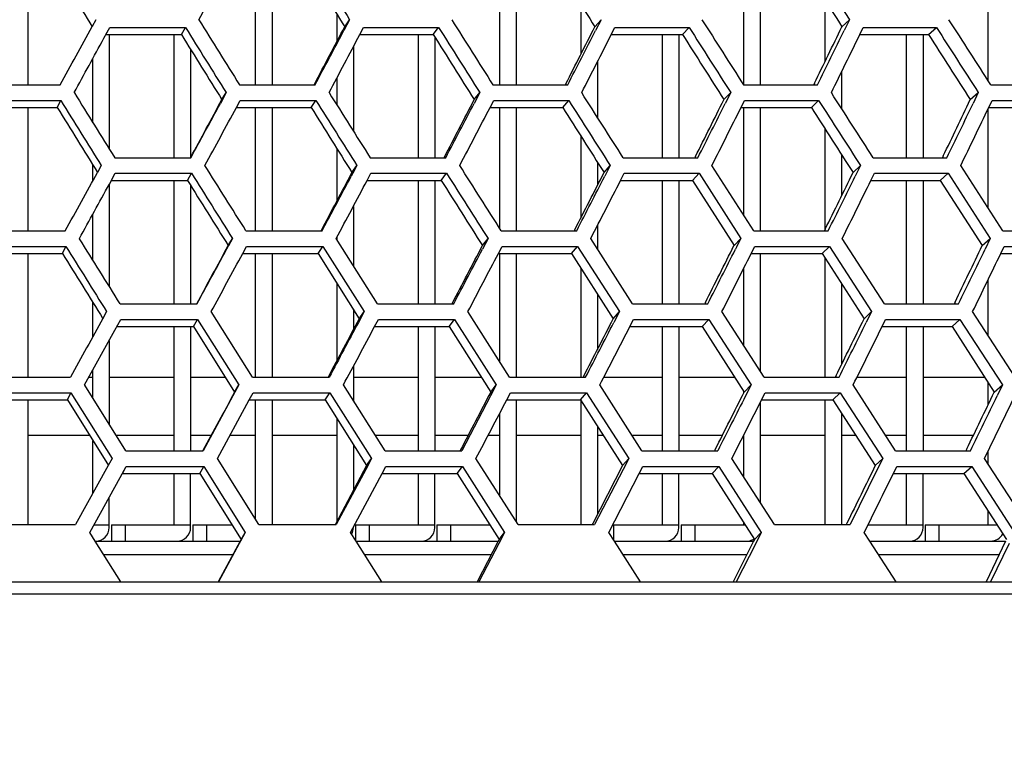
# Model space of a CAD drawing. Header units: millimetres. Extents: x 0 to 420, y 0 to 297.
# Tile 25 of 150: x 108.75 to 115.96, y 73.7 to 79.04. Entities that reach past the tile are written whole.
import ezdxf

# ---------------------------------------------------------------- set-up
doc = ezdxf.new("R2010")
doc.units = ezdxf.units.MM
doc.header["$LTSCALE"] = 23.1
doc.layers.get('0').update_dxf_attribs({"linetype": 'CONTINUOUS'})
doc.layers.add('06___PRT_ALL_SURFS', color=7, linetype='CONTINUOUS')
doc.layers.add('DIM_PILOTEES', color=7, linetype='CONTINUOUS')
doc.styles.get("Standard").update_dxf_attribs({"font": 'txt', "width": 0.7})
doc.dimstyles.new('DIMSTYLE_2', dxfattribs={"dimtxt": 2.5, "dimasz": 3.5, "dimexe": 2, "dimexo": 0, "dimtad": 1, "dimdec": 0, "dimlfac": 5, "dimdsep": 46, "dimtxsty": 'Standard', "dimblk": '_FILLED', "dimblk1": '_FILLED', "dimblk2": '_FILLED', "dimcen": 0, "dimazin": 2, "dimtp": 0.8, "dimtm": 0.8, "dimtfac": 1, "dimtdec": 0, "dimtofl": 0, "dimtmove": 0, "dimatfit": 3, "dimldrblk": '_FILLED', "dimfxl": 0, "dimtolj": 1, "dimarcsym": 0})

# ---------------------------------------------------------------- blocks, each defined once
blk = doc.blocks.new('_FILLED')
at = {"color": 0, "linetype": 'ByBlock'}
blk.add_solid([(0, 0), (-1, 0.1429), (-1, -0.1429)], dxfattribs=at)
blk = doc.blocks.new('*D6')
at = {"layer": 'DIM_PILOTEES', "color": 2, "linetype": 'Continuous'}
for p, q in [((55.0188, 68.4239), (55.0188, 114.3385)), ((152.0954, 68.4239), (152.0954, 114.3385)), ((55.0188, 112.3385), (103.5571, 112.3385)), ((152.0954, 112.3385), (103.5571, 112.3385))]:
    blk.add_line(p, q, dxfattribs=at)
at = {"layer": 'DIM_PILOTEES', "color": 2, "linetype": 'Continuous', "xscale": 3.5, "yscale": 3.5, "zscale": 3.5, "rotation": 180}
blk.add_blockref('_FILLED', (55.0188, 112.3385), dxfattribs=at)
at = {"layer": 'DIM_PILOTEES', "color": 2, "linetype": 'Continuous', "xscale": 3.5, "yscale": 3.5, "zscale": 3.5}
blk.add_blockref('_FILLED', (152.0954, 112.3385), dxfattribs=at)
at = {"layer": 'DIM_PILOTEES', "color": 2, "linetype": 'Continuous', "insert": (103.8477, 115.4635), "char_height": 2.5, "width": 8.571429, "attachment_point": 2, "line_spacing_factor": 0.9}
blk.add_mtext('{\\ftxt;\\W0.0001;\\H0.0001;\\~}{\\ftxt;\\W2.2857142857;\\H2.5; }{\\ftxt;\\W0.0001;\\H0.0001;\\~}', dxfattribs=at)

msp = doc.modelspace()

# ---------------------------------------------------------------- linework, layer by layer
at = {"color": 7, "linetype": 'Continuous'}
for p, q in [((108.8131, 79.4684), (108.8131, 78.5662)), ((110.4811, 78.5662), (110.4811, 79.4684)), ((110.6011, 79.4684), (110.6011, 78.5662)), ((112.2691, 78.5662), (112.2691, 79.4684)), ((112.3891, 79.4684), (112.3891, 78.5662)), ((114.0571, 78.5662), (114.0571, 79.4684)), ((114.1771, 79.4684), (114.1771, 78.5662)), ((115.8451, 78.5983), (115.8451, 79.4684)), ((114.6531, 78.7398), (114.6531, 79.1836)), ((112.8651, 78.7934), (112.8651, 79.1501)), ((109.3107, 79.043), (109.2832, 78.9926)), ((109.3107, 79.043), (109.2833, 78.9926)), ((111.0771, 78.8841), (111.0771, 79.0814)), ((111.1694, 79.043), (111.1278, 78.9642)), ((111.1334, 78.9913), (111.1694, 79.043)), ((112.9653, 78.9913), (113.0107, 79.043)), ((113.0107, 79.043), (112.9706, 78.9642)), ((114.7754, 78.9913), (114.8301, 79.043)), ((114.8301, 79.043), (114.7916, 78.9642)), ((109.3699, 78.907), (109.4128, 78.9858)), ((109.3849, 78.9345), (109.4128, 78.9858)), ((109.4128, 78.9858), (109.9676, 78.9858)), ((109.9376, 78.934), (109.9676, 78.9858)), ((111.2442, 78.934), (111.2715, 78.9858)), ((111.2715, 78.9858), (111.8214, 78.9858)), ((111.782, 78.934), (111.8214, 78.9858)), ((113.0861, 78.934), (113.1124, 78.9858)), ((113.0862, 78.934), (113.1124, 78.9858)), ((113.1124, 78.9858), (113.6563, 78.9858)), ((113.6076, 78.934), (113.6563, 78.9858)), ((114.7731, 78.995), (114.7731, 78.9864)), ((114.906, 78.934), (114.9312, 78.9858)), ((114.9312, 78.9858), (115.4676, 78.9858)), ((115.4097, 78.934), (115.4676, 78.9858)), ((109.4091, 78.934), (109.4091, 78.0959)), ((109.8851, 78.0322), (109.8851, 78.934)), ((111.6731, 78.0322), (111.6731, 78.934)), ((111.7931, 78.9165), (111.7931, 78.0322)), ((113.4611, 78.0322), (113.4611, 78.934)), ((113.5811, 78.934), (113.5811, 78.0322)), ((115.2491, 78.0322), (115.2491, 78.934)), ((115.3691, 78.934), (115.3691, 78.0322)), ((110.0051, 78.8252), (110.0051, 78.0322)), ((111.1971, 78.8448), (111.1971, 78.2267)), ((109.2891, 78.2886), (109.2891, 78.756)), ((112.9851, 78.7355), (112.9851, 78.3271)), ((111.0771, 78.4171), (111.0771, 78.6181)), ((114.7731, 78.6623), (114.7731, 78.3917)), ((108.4914, 78.5662), (109.0496, 78.5662)), ((110.3626, 78.5662), (110.9168, 78.5662)), ((112.2185, 78.5662), (112.7671, 78.5662)), ((114.0543, 78.5662), (114.5962, 78.5662)), ((115.8657, 78.5662), (116.3994, 78.5662)), ((109.1534, 78.5069), (109.1521, 78.509)), ((110.2652, 78.509), (110.2227, 78.4302)), ((110.2339, 78.4573), (110.2652, 78.509)), ((112.1228, 78.509), (112.0817, 78.4302)), ((112.082, 78.4573), (112.1228, 78.509)), ((112.1228, 78.509), (112.0929, 78.4516)), ((113.9105, 78.4573), (113.9605, 78.509)), ((113.9605, 78.509), (113.921, 78.4302)), ((113.9605, 78.509), (113.9297, 78.4476)), ((115.7148, 78.4573), (115.774, 78.509)), ((115.774, 78.509), (115.7362, 78.4302)), ((108.4949, 78.4518), (109.0536, 78.4518)), ((108.8131, 78.4001), (108.8131, 77.4976)), ((109.0284, 78.4001), (109.0536, 78.4518)), ((110.3398, 78.4001), (110.3677, 78.4518)), ((110.3398, 78.4), (110.3677, 78.4518)), ((110.3677, 78.4518), (110.9223, 78.4518)), ((110.4811, 77.4976), (110.4811, 78.4001)), ((110.6011, 78.4001), (110.6011, 77.4976)), ((110.8876, 78.4001), (110.9223, 78.4518)), ((112.1981, 78.4001), (112.225, 78.4518)), ((112.1981, 78.4), (112.225, 78.4518)), ((112.225, 78.4518), (112.7741, 78.4518)), ((112.2691, 77.5142), (112.2691, 78.4001)), ((112.3891, 78.4001), (112.3891, 77.4976)), ((112.7301, 78.4001), (112.7741, 78.4518)), ((114.0365, 78.4001), (114.0623, 78.4518)), ((114.0365, 78.4), (114.0623, 78.4518)), ((114.0571, 77.6099), (114.0571, 78.4001)), ((114.0623, 78.4518), (114.6046, 78.4518)), ((114.1771, 78.4001), (114.1771, 77.4976)), ((114.5513, 78.4001), (114.6046, 78.4518)), ((115.8451, 77.6663), (115.8451, 78.389)), ((115.8504, 78.4), (115.8752, 78.4518)), ((115.8752, 78.4518), (116.4093, 78.4518)), ((112.8651, 77.5953), (112.8651, 78.187)), ((114.6531, 77.5091), (114.6531, 78.2408)), ((109.4488, 78.0322), (110.0072, 78.0322)), ((111.0771, 77.7159), (111.0771, 78.0978)), ((111.3199, 78.0322), (111.8735, 78.0322)), ((113.1732, 78.0322), (113.7207, 78.0322)), ((114.7731, 78.0533), (114.7731, 77.7531)), ((115.0042, 78.0322), (115.5442, 78.0322)), ((109.2891, 77.8637), (109.2891, 77.9788)), ((109.3502, 77.9749), (109.3226, 77.9247)), ((109.3502, 77.9749), (109.3226, 77.9247)), ((111.2229, 77.9749), (111.1809, 77.896)), ((111.1868, 77.9232), (111.2229, 77.9749)), ((111.2229, 77.9749), (111.1935, 77.9196)), ((112.9851, 77.998), (112.9851, 77.8299)), ((113.0326, 77.9232), (113.078, 77.9749)), ((113.078, 77.9749), (113.0376, 77.896)), ((113.078, 77.9749), (113.0476, 77.9155)), ((114.1293, 77.4976), (113.8229, 77.9749)), ((114.8564, 77.9232), (114.9111, 77.9749)), ((114.9111, 77.9749), (114.8722, 77.896)), ((114.9111, 77.9749), (114.8799, 77.9116)), ((115.9542, 77.4976), (115.6457, 77.9749)), ((109.4097, 77.8387), (109.4531, 77.9177)), ((109.4531, 77.9177), (110.012, 77.9177)), ((109.982, 77.8659), (110.012, 77.9177)), ((111.2982, 77.8659), (111.3257, 77.9177)), ((111.3257, 77.9177), (111.8798, 77.9177)), ((111.8404, 77.8659), (111.8798, 77.9177)), ((113.154, 77.8659), (113.1805, 77.9177)), ((113.1805, 77.9177), (113.7284, 77.9177)), ((113.6797, 77.8659), (113.7284, 77.9177)), ((113.7284, 77.9177), (114.0347, 77.4403)), ((114.9875, 77.8659), (115.013, 77.9177)), ((114.9875, 77.8659), (115.013, 77.9177)), ((115.013, 77.9177), (115.5534, 77.9177)), ((115.4955, 77.8659), (115.5534, 77.9177)), ((115.5534, 77.9177), (115.8619, 77.4403)), ((109.4091, 77.835), (109.4091, 77.09)), ((109.8851, 76.9621), (109.8851, 77.8659)), ((110.0051, 77.829), (110.0051, 76.9621)), ((111.6731, 76.9621), (111.6731, 77.8659)), ((111.7931, 77.8659), (111.7931, 76.9621)), ((113.4611, 76.9621), (113.4611, 77.8659)), ((113.5811, 77.8659), (113.5811, 76.9621)), ((115.2491, 76.9621), (115.2491, 77.8659)), ((115.3691, 77.8659), (115.3691, 76.9621)), ((111.1971, 77.6758), (111.1971, 77.2416)), ((109.2891, 77.2819), (109.2891, 77.6156)), ((112.9851, 77.5369), (112.9851, 77.3624)), ((108.5246, 77.4976), (109.0871, 77.4976)), ((110.4099, 77.4976), (110.9682, 77.4976)), ((111.0771, 77.4312), (111.0771, 77.451)), ((112.2797, 77.4976), (112.8324, 77.4976)), ((114.1293, 77.4976), (114.6752, 77.4976)), ((115.9542, 77.4976), (116.4919, 77.4976)), ((108.5282, 77.3829), (109.0911, 77.3829)), ((109.0658, 77.3312), (109.0911, 77.3829)), ((109.1917, 77.438), (109.1902, 77.4403)), ((109.1917, 77.438), (109.1902, 77.4403)), ((110.3118, 77.4403), (110.2689, 77.3612)), ((110.2804, 77.3885), (110.3118, 77.4403)), ((110.3118, 77.4403), (110.2829, 77.3871)), ((110.387, 77.3312), (110.415, 77.3829)), ((110.415, 77.3829), (110.9737, 77.3829)), ((110.939, 77.3312), (110.9737, 77.3829)), ((110.9737, 77.3829), (111.2765, 76.9046)), ((111.3742, 76.9621), (111.0714, 77.4403)), ((112.1832, 77.4403), (112.1418, 77.3612)), ((112.1424, 77.3885), (112.1832, 77.4403)), ((112.2592, 77.3312), (112.2862, 77.3829)), ((112.2862, 77.3829), (112.8394, 77.3829)), ((112.7954, 77.3312), (112.8394, 77.3829)), ((112.8394, 77.3829), (113.1455, 76.9046)), ((113.2414, 76.9621), (112.9353, 77.4403)), ((113.9847, 77.3885), (114.0347, 77.4403)), ((114.0347, 77.4403), (113.9949, 77.3612)), ((114.0347, 77.4403), (114.0038, 77.3789)), ((114.1113, 77.3312), (114.1373, 77.3829)), ((114.1373, 77.3829), (114.6837, 77.3829)), ((114.6304, 77.3312), (114.6837, 77.3829)), ((114.6837, 77.3829), (114.9922, 76.9046)), ((115.0861, 76.9621), (114.7775, 77.4403)), ((115.8026, 77.3885), (115.8619, 77.4403)), ((115.8619, 77.4403), (115.8236, 77.3612)), ((115.9388, 77.3312), (115.9637, 77.3829)), ((115.9388, 77.3312), (115.9637, 77.3829)), ((115.9637, 77.3829), (116.5019, 77.3829)), ((108.8131, 77.3312), (108.8131, 76.4251)), ((110.4811, 76.4251), (110.4811, 77.3312)), ((110.6011, 77.3312), (110.6011, 76.4251)), ((112.2691, 76.5379), (112.2691, 77.3312)), ((112.3891, 77.3312), (112.3891, 76.4251)), ((114.1771, 77.3312), (114.1771, 76.4676)), ((114.6531, 76.4251), (114.6531, 77.2958)), ((112.8651, 76.4251), (112.8651, 77.2217)), ((114.0571, 76.6541), (114.0571, 77.2235)), ((111.0771, 76.5457), (111.0771, 77.1119)), ((114.7731, 77.1088), (114.7731, 76.5188)), ((115.8451, 76.7306), (115.8451, 77.1371)), ((112.9851, 77.0332), (112.9851, 76.6284)), ((109.2891, 76.7221), (109.2891, 76.9719)), ((109.4891, 76.9621), (110.0517, 76.9621)), ((111.3742, 76.9621), (111.932, 76.9621)), ((113.2414, 76.9621), (113.7929, 76.9621)), ((115.0861, 76.9621), (115.6301, 76.9621)), ((109.3898, 76.9046), (109.3622, 76.8545)), ((109.3898, 76.9046), (109.3622, 76.8545)), ((110.4574, 76.4251), (110.1553, 76.9046)), ((111.1971, 76.9215), (111.1971, 76.7712)), ((111.2765, 76.9046), (111.2341, 76.8253)), ((111.2404, 76.8528), (111.2765, 76.9046)), ((111.2765, 76.9046), (111.247, 76.8493)), ((112.3411, 76.4251), (112.0354, 76.9046)), ((113.1001, 76.8528), (113.1455, 76.9046)), ((113.1455, 76.9046), (113.1047, 76.8253)), ((113.1455, 76.9046), (113.1149, 76.8452)), ((114.2045, 76.4251), (113.8959, 76.9046)), ((114.9376, 76.8528), (114.9922, 76.9046)), ((114.9922, 76.9046), (114.953, 76.8253)), ((114.9922, 76.9046), (114.9609, 76.8413)), ((116.0431, 76.4251), (115.7324, 76.9046)), ((109.4497, 76.7678), (109.4934, 76.8471)), ((109.4497, 76.7678), (109.4934, 76.8471)), ((109.4934, 76.8471), (110.0565, 76.8471)), ((110.0265, 76.7954), (110.0565, 76.8471)), ((110.0565, 76.8471), (110.3585, 76.3674)), ((111.3524, 76.7954), (111.38, 76.8471)), ((111.3524, 76.7954), (111.38, 76.8471)), ((111.38, 76.8471), (111.9383, 76.8471)), ((111.8989, 76.7954), (111.9383, 76.8471)), ((111.9383, 76.8471), (112.2439, 76.3674)), ((113.2221, 76.7954), (113.2487, 76.8471)), ((113.2487, 76.8471), (113.8007, 76.8471)), ((113.752, 76.7954), (113.8007, 76.8471)), ((113.8007, 76.8471), (114.1092, 76.3674)), ((115.0693, 76.7954), (115.0949, 76.8471)), ((115.0693, 76.7954), (115.0949, 76.8471)), ((115.0949, 76.8471), (115.6393, 76.8471)), ((115.5814, 76.7954), (115.6393, 76.8471)), ((115.6393, 76.8471), (115.95, 76.3674)), ((109.2286, 76.3674), (109.4497, 76.7678)), ((109.8851, 75.8862), (109.8851, 76.7954)), ((110.0051, 76.7954), (110.0051, 75.8862)), ((111.6731, 75.8862), (111.6731, 76.7954)), ((111.7931, 76.7954), (111.7931, 75.8862)), ((113.4611, 75.8862), (113.4611, 76.7954)), ((113.5811, 76.7954), (113.5811, 75.8862)), ((115.2491, 75.8862), (115.2491, 76.7954)), ((115.3691, 76.7954), (115.3691, 75.8862)), ((109.4091, 76.691), (109.4091, 76.0788)), ((109.2891, 76.2707), (109.2891, 76.4725)), ((111.1971, 76.5044), (111.1971, 76.2517)), ((108.558, 76.4251), (109.1246, 76.4251)), ((109.23, 76.3651), (109.2286, 76.3674)), ((109.2624, 76.4239), (109.2891, 76.4239)), ((109.4091, 76.4239), (109.8851, 76.4239)), ((110.0051, 76.4239), (110.2592, 76.4239)), ((110.3585, 76.3674), (110.3148, 76.2871)), ((110.3271, 76.3157), (110.3585, 76.3674)), ((110.3585, 76.3674), (110.3296, 76.3143)), ((110.4574, 76.4251), (111.0198, 76.4251)), ((111.4288, 75.8862), (111.1237, 76.3674)), ((111.1971, 76.4239), (111.6731, 76.4239)), ((111.7931, 76.4239), (112.1344, 76.4239)), ((112.2439, 76.3674), (112.2017, 76.2871)), ((112.2031, 76.3157), (112.2439, 76.3674)), ((112.2439, 76.3674), (112.2138, 76.3101)), ((112.3411, 76.4251), (112.898, 76.4251)), ((113.3099, 75.8862), (113.0016, 76.3674)), ((113.0307, 76.4239), (113.4611, 76.4239)), ((113.5811, 76.4239), (113.9898, 76.4239)), ((114.0592, 76.3157), (114.1092, 76.3674)), ((114.1092, 76.3674), (114.0687, 76.2871)), ((114.1092, 76.3674), (114.0782, 76.3061)), ((114.2045, 76.4251), (114.7545, 76.4251)), ((115.1684, 75.8862), (114.8575, 76.3674)), ((114.8855, 76.4239), (115.2491, 76.4239)), ((115.3691, 76.4239), (115.8209, 76.4239)), ((115.8451, 76.2208), (115.8451, 76.3865)), ((115.8908, 76.3157), (115.95, 76.3674)), ((115.95, 76.3674), (115.9111, 76.2871)), ((108.5616, 76.3098), (109.1287, 76.3098)), ((109.1034, 76.258), (109.1287, 76.3098)), ((109.1287, 76.3098), (109.4296, 75.8283)), ((109.5296, 75.8862), (109.23, 76.3651)), ((110.4344, 76.258), (110.4625, 76.3098)), ((110.4625, 76.3098), (111.0254, 76.3098)), ((110.9907, 76.258), (111.0254, 76.3098)), ((111.0254, 76.3098), (111.3304, 75.8283)), ((112.3205, 76.258), (112.3477, 76.3098)), ((112.3477, 76.3098), (112.905, 76.3098)), ((112.861, 76.258), (112.905, 76.3098)), ((112.905, 76.3098), (113.2133, 75.8283)), ((114.0571, 76.3115), (114.0571, 76.319)), ((114.1865, 76.258), (114.2126, 76.3098)), ((114.2126, 76.3098), (114.763, 76.3098)), ((114.7097, 76.258), (114.763, 76.3098)), ((114.763, 76.3098), (115.0739, 75.8283)), ((108.8131, 76.258), (108.8131, 75.3439)), ((110.3148, 76.2871), (110.0965, 75.8862)), ((110.2008, 75.8283), (110.4344, 76.258)), ((110.4811, 75.3832), (110.4811, 76.258)), ((110.6011, 76.258), (110.6011, 75.3439)), ((112.2017, 76.2871), (111.9908, 75.8862)), ((112.3891, 76.258), (112.3891, 75.3667)), ((112.8651, 75.3439), (112.8651, 76.2516)), ((114.1771, 76.2394), (114.1771, 75.5053)), ((114.6531, 75.3439), (114.6531, 76.258)), ((112.2691, 75.555), (112.2691, 76.1598)), ((114.7731, 76.1594), (114.7731, 75.3439)), ((111.0771, 75.3682), (111.0771, 76.121)), ((112.9851, 76.0633), (112.9851, 75.42)), ((108.8131, 75.9996), (109.2641, 75.9996)), ((109.2891, 75.5738), (109.2891, 75.9595)), ((109.4586, 75.9996), (109.8851, 75.9996)), ((110.0051, 75.9996), (110.1561, 75.9996)), ((110.294, 75.9996), (110.4811, 75.9996)), ((110.6011, 75.9996), (111.0771, 75.9996)), ((111.3569, 75.9996), (111.6731, 75.9996)), ((111.7931, 75.9996), (112.0379, 75.9996)), ((112.185, 75.9996), (112.2691, 75.9996)), ((112.3891, 75.9996), (112.8651, 75.9996)), ((112.9851, 75.9996), (113.0257, 75.9996)), ((113.2372, 75.9996), (113.4611, 75.9996)), ((113.5811, 75.9996), (113.9002, 75.9996)), ((114.0571, 75.6919), (114.0571, 76.0017)), ((114.1771, 75.9996), (114.6531, 75.9996)), ((114.7731, 75.9996), (114.8758, 75.9996)), ((115.0951, 75.9996), (115.2491, 75.9996)), ((115.3691, 75.9996), (115.7384, 75.9996)), ((109.5296, 75.8862), (110.0965, 75.8862)), ((111.1971, 75.9307), (111.1971, 75.5936)), ((111.4288, 75.8862), (111.9908, 75.8862)), ((113.3099, 75.8862), (113.8656, 75.8862)), ((115.1684, 75.8862), (115.7164, 75.8862)), ((115.8451, 75.7889), (115.8451, 75.881)), ((109.4296, 75.8283), (109.402, 75.7782)), ((110.5051, 75.345), (110.2008, 75.8283)), ((111.3304, 75.8283), (111.2873, 75.7477)), ((111.3304, 75.8283), (111.2873, 75.7477)), ((111.2943, 75.7766), (111.3304, 75.8283)), ((112.4029, 75.345), (112.0949, 75.8283)), ((113.1679, 75.7766), (113.2133, 75.8283)), ((113.2133, 75.8283), (113.1718, 75.7477)), ((113.2133, 75.8283), (113.1718, 75.7477)), ((114.2802, 75.345), (113.9694, 75.8283)), ((115.0192, 75.7766), (115.0739, 75.8283)), ((115.0739, 75.8283), (115.0338, 75.7473)), ((115.0739, 75.8283), (115.0426, 75.765)), ((116.1325, 75.345), (115.8195, 75.8283)), ((109.402, 75.7782), (109.1625, 75.345)), ((109.4895, 75.6897), (109.534, 75.7704)), ((109.5058, 75.7193), (109.534, 75.7704)), ((109.534, 75.7704), (110.1013, 75.7704)), ((109.8851, 75.3439), (109.8851, 75.7187)), ((110.0051, 75.3239), (110.0051, 75.7187)), ((110.0713, 75.7187), (110.1013, 75.7704)), ((110.1013, 75.7704), (110.4055, 75.2868)), ((111.2873, 75.7477), (111.0718, 75.345)), ((111.1765, 75.2868), (111.4071, 75.7187)), ((111.4071, 75.7187), (111.4347, 75.7704)), ((111.4071, 75.7187), (111.4347, 75.7704)), ((111.4347, 75.7704), (111.9971, 75.7704)), ((111.6731, 75.3439), (111.6731, 75.7187)), ((111.7931, 75.3239), (111.7931, 75.7187)), ((111.9577, 75.7187), (111.9971, 75.7704)), ((111.9971, 75.7704), (112.305, 75.2868)), ((113.1718, 75.7477), (112.964, 75.345)), ((113.0684, 75.2868), (113.2907, 75.7187)), ((113.2907, 75.7187), (113.3173, 75.7704)), ((113.2907, 75.7187), (113.3173, 75.7704)), ((113.3173, 75.7704), (113.8734, 75.7704)), ((113.4611, 75.3439), (113.4611, 75.7187)), ((113.5811, 75.3239), (113.5811, 75.7187)), ((113.8247, 75.7187), (113.8734, 75.7704)), ((113.8734, 75.7704), (114.1843, 75.2868)), ((115.0338, 75.7473), (114.8343, 75.345)), ((115.1517, 75.7187), (115.1772, 75.7704)), ((115.1772, 75.7704), (115.7257, 75.7704)), ((115.2491, 75.3439), (115.2491, 75.7187)), ((115.3691, 75.3239), (115.3691, 75.7187)), ((115.6679, 75.7187), (115.7257, 75.7704)), ((115.7257, 75.7704), (116.0388, 75.2868)), ((109.2672, 75.2868), (109.4895, 75.6897)), ((109.4091, 75.3239), (109.4091, 75.5403)), ((115.8451, 75.3439), (115.8451, 75.4437)), ((108.5916, 75.345), (109.1625, 75.345)), ((109.3065, 75.2239), (109.2672, 75.2868)), ((109.3012, 75.3439), (109.4091, 75.3439)), ((109.4251, 75.3439), (110.0051, 75.3439)), ((109.4251, 75.3439), (109.4251, 75.2239)), ((109.5251, 75.3439), (109.5251, 75.2239)), ((110.0211, 75.3439), (110.306, 75.3439)), ((110.0211, 75.3439), (110.0211, 75.2239)), ((110.1211, 75.3439), (110.1211, 75.2239)), ((110.4055, 75.2868), (110.3615, 75.2057)), ((110.4055, 75.2868), (110.3714, 75.2239)), ((110.3741, 75.235), (110.4055, 75.2868)), ((110.5051, 75.345), (111.0718, 75.345)), ((111.2163, 75.2239), (111.1765, 75.2868)), ((111.2131, 75.3439), (111.7931, 75.3439)), ((111.2131, 75.3439), (111.2131, 75.229)), ((111.3131, 75.3439), (111.3131, 75.2239)), ((111.8091, 75.3439), (112.1952, 75.3439)), ((111.8091, 75.3439), (111.8091, 75.2239)), ((111.9091, 75.3439), (111.9091, 75.2239)), ((112.305, 75.2868), (112.2625, 75.2057)), ((112.2642, 75.235), (112.305, 75.2868)), ((112.305, 75.2868), (112.2749, 75.2294)), ((112.4029, 75.345), (112.964, 75.345)), ((113.1086, 75.2239), (113.0684, 75.2868)), ((113.1011, 75.3439), (113.5811, 75.3439)), ((113.1011, 75.3439), (113.1011, 75.2356)), ((113.5971, 75.3439), (114.0646, 75.3439)), ((113.5971, 75.3439), (113.5971, 75.2239)), ((113.6971, 75.3439), (113.6971, 75.2239)), ((114.0571, 75.3439), (114.0571, 75.3556)), ((114.1342, 75.235), (114.1843, 75.2868)), ((114.1843, 75.2868), (114.1434, 75.2057)), ((114.1843, 75.2868), (114.1533, 75.2254)), ((114.2802, 75.345), (114.8343, 75.345)), ((114.9787, 75.2239), (114.9382, 75.2868)), ((114.9664, 75.3439), (115.3691, 75.3439)), ((115.3851, 75.3439), (115.9094, 75.3439)), ((115.3851, 75.3439), (115.3851, 75.2239)), ((115.4851, 75.3439), (115.4851, 75.2239)), ((109.3065, 75.2239), (110.3681, 75.2239)), ((109.4931, 74.9249), (109.3065, 75.2239)), ((110.3714, 75.2239), (110.3615, 75.2057)), ((111.2163, 75.2239), (112.2584, 75.2239)), ((111.4054, 74.9249), (111.2163, 75.2239)), ((113.1086, 75.2239), (114.1286, 75.2239)), ((113.2997, 74.9249), (113.1086, 75.2239)), ((114.9787, 75.2239), (115.9742, 75.2239)), ((115.1714, 74.9249), (114.9787, 75.2239)), ((110.3615, 75.2057), (110.2091, 74.9249)), ((112.2625, 75.2057), (112.1152, 74.9249)), ((114.1434, 75.2057), (114.0017, 74.9249)), ((115.9996, 75.2057), (115.8637, 74.9249)), ((109.368, 75.1252), (110.3149, 75.1252)), ((111.2787, 75.1252), (112.207, 75.1252)), ((113.1717, 75.1252), (114.0792, 75.1252)), ((115.0423, 75.1252), (115.9268, 75.1252)), ((68.5506, 74.9249), (139.5636, 74.9249)), ((139.6714, 74.8361), (68.4428, 74.8361))]:
    msp.add_line(p, q, dxfattribs=at)
for centre, radius, start, end in [((-9.7001, 143.5052), 136.0111, 331.709148, 331.912431), ((293.452, 193.4452), 215.2087, 211.962918, 212.112756), ((329.8424, 216.5853), 255.2414, 212.479804, 212.606847), ((307.982, 202.3095), 233.1648, 211.915432, 212.053566), ((327.154, 214.7619), 254.4534, 212.233707, 212.360719), ((349.6403, 229.2457), 279.6516, 212.486873, 212.602758), ((-24.7742, 152.1612), 152.7254, 331.191872, 331.374272), ((309.9313, 203.4902), 235.5565, 211.907838, 212.044553), ((-16.359, 146.316), 144.1844, 331.973341, 332.15234), ((329.4291, 216.1769), 257.244, 212.229436, 212.35506), ((-8.2913, 140.7145), 136.0792, 332.825216, 333.013406), ((352.3292, 230.9546), 282.9475, 212.485887, 212.600417), ((-0.8796, 135.5171), 128.7559, 333.748197, 333.945485), ((-26.0933, 152.7927), 154.3028, 331.222142, 331.390593), ((-16.8501, 146.4784), 144.8116, 332.006972, 332.197248), ((-8.7315, 140.8355), 136.643, 332.862592, 333.062674), ((-1.2759, 135.6019), 129.2651, 333.789361, 333.99915), ((328.3356, 214.5601), 257.9754, 211.829164, 211.953342), ((350.9729, 229.4879), 283.5003, 212.17811, 212.292045), ((330.7436, 215.9972), 260.893, 211.817133, 211.940468), ((-34.5921, 156.5743), 164.5535, 331.490486, 331.648071), ((-35.2689, 156.8284), 165.3872, 331.524635, 331.69205), ((-24.7915, 149.7632), 154.3459, 332.306482, 332.473213), ((-25.3919, 149.9591), 155.0861, 332.344372, 332.521548), ((-15.8676, 143.5104), 145.1913, 333.193488, 333.369322), ((-16.4028, 143.6564), 145.8519, 333.235164, 333.422054), ((-7.716, 137.746), 136.9628, 334.151973, 334.336833), ((-8.1955, 137.8488), 137.5555, 334.197471, 334.393995), ((-57.7068, 169.7703), 190.616, 331.047999, 331.194611), ((-46.004, 161.565), 178.0663, 331.828455, 331.97377), ((-34.9265, 153.8284), 166.3103, 332.679561, 332.833934), ((-24.9135, 146.7838), 155.8384, 333.602048, 333.765455), ((-59.8711, 170.8326), 193.1421, 331.083004, 331.217953), ((-46.84, 161.8745), 179.0674, 331.866863, 332.02119), ((-35.6624, 154.0658), 167.1908, 332.721751, 332.885748), ((-25.5648, 146.9601), 156.6172, 333.648057, 333.821699), ((-74.2756, 177.4983), 209.9622, 331.390981, 331.514968), ((-75.4773, 177.9891), 211.3706, 331.429906, 331.561486), ((-59.9588, 167.5654), 194.3075, 332.206356, 332.339311), ((-60.9992, 167.9461), 195.5237, 332.249061, 332.390217), ((-47.2096, 158.6684), 180.5485, 333.09292, 333.234864), ((-48.1166, 158.958), 181.6062, 333.139441, 333.290198), ((-35.7876, 150.6461), 168.3943, 334.051163, 334.20209), ((-36.5831, 150.86), 169.3204, 334.101527, 334.261879), ((-77.2445, 174.8823), 214.1214, 332.624525, 332.745051), ((-62.2554, 164.4984), 197.7104, 333.546821, 333.676286), ((-95.8173, 187.2495), 234.7753, 331.816936, 331.935348), ((-78.5537, 175.3569), 215.6209, 332.67156, 332.79948), ((-63.3822, 164.8554), 198.9963, 333.597696, 333.735169), ((-100.6825, 184.5644), 240.622, 333.134613, 333.249247), ((-80.9564, 171.6339), 218.7415, 334.041446, 334.158181), ((-82.3521, 172.0695), 220.3051, 334.096685, 334.22085), ((109.3091, 75.3239), 0.1, 270, 360), ((109.9051, 75.3239), 0.1, 270, 360), ((111.0971, 75.3239), 0.1, 330.5542, 360), ((111.6931, 75.3239), 0.1, 270, 360), ((113.4811, 75.3239), 0.1, 270, 360), ((115.2691, 75.3239), 0.1, 270, 360), ((114.0771, 75.3239), 0.1, 285, 302.74504), ((115.8651, 75.3239), 0.1, 270, 331.58591)]:
    msp.add_arc(centre, radius, start, end, dxfattribs=at)
for points in [[(115.8657, 78.5662), (115.7634, 78.7251), (115.6613, 78.884), (115.5593, 79.043)], [(115.4676, 78.9858), (115.5696, 78.8268), (115.6718, 78.6679), (115.774, 78.509)], [(113.1732, 78.0322), (113.0717, 78.191), (112.9704, 78.35), (112.8692, 78.509)], [(115.0042, 78.0322), (114.9019, 78.191), (114.7998, 78.35), (114.6977, 78.509)], [(110.9223, 78.4518), (111.0223, 78.2927), (111.1226, 78.1338), (111.2229, 77.9749)], [(112.7741, 78.4518), (112.8753, 78.2928), (112.9766, 78.1338), (113.078, 77.9749)], [(114.6046, 78.4518), (114.7067, 78.2928), (114.8088, 78.1338), (114.9111, 77.9749)], [(110.4099, 77.4976), (110.3098, 77.6566), (110.2099, 77.8157), (110.1101, 77.9749)], [(112.2797, 77.4976), (112.1784, 77.6566), (112.0772, 77.8157), (111.9762, 77.9749)], [(110.012, 77.9177), (110.1118, 77.7584), (110.2117, 77.5993), (110.3118, 77.4403)], [(111.8798, 77.9177), (111.9808, 77.7585), (112.0819, 77.5993), (112.1832, 77.4403)], [(109.0911, 77.3829), (109.1905, 77.2234), (109.2901, 77.064), (109.3898, 76.9046)], [(109.4891, 76.9621), (109.3898, 77.1206), (109.2907, 77.2793), (109.1917, 77.438)], [(109.3622, 76.8545), (109.2831, 76.7113), (109.2039, 76.5681), (109.1246, 76.4251)], [(111.2341, 76.8253), (111.1628, 76.6918), (111.0914, 76.5584), (111.0198, 76.4251)], [(112.0949, 75.8283), (112.1703, 75.9715), (112.2455, 76.1147), (112.3205, 76.258)], [(114.0687, 76.2871), (114.0011, 76.1534), (113.9334, 76.0198), (113.8656, 75.8862)], [(114.9382, 75.2868), (115.0095, 75.4307), (115.0807, 75.5747), (115.1517, 75.7187)]]:
    msp.add_open_spline(points, degree=3, dxfattribs=at)
at = {"layer": '06___PRT_ALL_SURFS', "color": 7, "linetype": 'Continuous'}
for p, q in [((109.3857, 78.934), (109.9376, 78.934)), ((111.2442, 78.934), (111.782, 78.934)), ((113.0861, 78.934), (113.6076, 78.934)), ((114.906, 78.934), (115.4097, 78.934)), ((112.7531, 78.5734), (112.7495, 78.5662)), ((114.5736, 78.5773), (114.5682, 78.5662)), ((108.4725, 78.4001), (109.0284, 78.4001)), ((110.3398, 78.4001), (110.8876, 78.4001)), ((112.1981, 78.4001), (112.7301, 78.4001)), ((114.0365, 78.4001), (114.5513, 78.4001)), ((115.8504, 78.4001), (116.3469, 78.4001)), ((111.8638, 78.0372), (111.8611, 78.0322)), ((113.7025, 78.0413), (113.698, 78.0322)), ((115.5174, 78.045), (115.5112, 78.0322)), ((109.4259, 77.8659), (109.982, 77.8659)), ((111.2982, 77.8659), (111.8404, 77.8659)), ((113.154, 77.8659), (113.6797, 77.8659)), ((113.6797, 77.8659), (113.9847, 77.3885)), ((114.9875, 77.8659), (115.4955, 77.8659)), ((115.4955, 77.8659), (115.8026, 77.3885)), ((112.8186, 77.5047), (112.815, 77.4976)), ((114.6528, 77.5086), (114.6474, 77.4976)), ((108.5058, 77.3312), (109.0658, 77.3312)), ((110.387, 77.3312), (110.939, 77.3312)), ((110.939, 77.3312), (111.2404, 76.8528)), ((112.2592, 77.3312), (112.7954, 77.3312)), ((112.7954, 77.3312), (113.1001, 76.8528)), ((114.1113, 77.3312), (114.6304, 77.3312)), ((114.6304, 77.3312), (114.9376, 76.8528)), ((115.9388, 77.3312), (116.4394, 77.3312)), ((111.9224, 76.9671), (111.9197, 76.9621)), ((111.9224, 76.9671), (111.9197, 76.9621)), ((113.7749, 76.9711), (113.7704, 76.9621)), ((113.7749, 76.9711), (113.7704, 76.9621)), ((115.6034, 76.9749), (115.5972, 76.9621)), ((115.6034, 76.9749), (115.5972, 76.9621)), ((109.4663, 76.7954), (110.0265, 76.7954)), ((110.0265, 76.7954), (110.3271, 76.3157)), ((111.3524, 76.7954), (111.8989, 76.7954)), ((111.8989, 76.7954), (112.2031, 76.3157)), ((113.2221, 76.7954), (113.752, 76.7954)), ((113.752, 76.7954), (114.0592, 76.3157)), ((115.0693, 76.7954), (115.5814, 76.7954)), ((115.5814, 76.7954), (115.8908, 76.3157)), ((112.8842, 76.4322), (112.8806, 76.4251)), ((112.8842, 76.4322), (112.8806, 76.4251)), ((114.7322, 76.4361), (114.7268, 76.4251)), ((114.7322, 76.4361), (114.7268, 76.4251)), ((108.5391, 76.258), (109.1034, 76.258)), ((109.1034, 76.258), (109.403, 75.7766)), ((110.4344, 76.258), (110.9907, 76.258)), ((110.9907, 76.258), (111.2943, 75.7766)), ((112.3205, 76.258), (112.861, 76.258)), ((112.861, 76.258), (113.1679, 75.7766)), ((114.1865, 76.258), (114.7097, 76.258)), ((114.7097, 76.258), (115.0192, 75.7766)), ((111.9811, 75.8912), (111.9785, 75.8862)), ((113.8476, 75.8953), (113.843, 75.8862)), ((115.6898, 75.8991), (115.6836, 75.8862)), ((109.5068, 75.7187), (110.0713, 75.7187)), ((110.0713, 75.7187), (110.3741, 75.235)), ((111.2943, 75.7766), (111.0663, 75.3479)), ((111.4071, 75.7187), (111.9577, 75.7187)), ((111.9577, 75.7187), (112.2642, 75.235)), ((113.1679, 75.7766), (112.9502, 75.3521)), ((113.2907, 75.7187), (113.8247, 75.7187)), ((113.8247, 75.7187), (114.1342, 75.235)), ((115.1517, 75.7187), (115.6679, 75.7187)), ((115.6679, 75.7187), (115.9795, 75.235)), ((112.9502, 75.3521), (112.9465, 75.345)), ((112.9502, 75.3521), (112.9465, 75.345)), ((114.812, 75.356), (114.8066, 75.345)), ((114.812, 75.356), (114.8066, 75.345)), ((110.3681, 75.2239), (110.2067, 74.9249)), ((110.3741, 75.235), (110.3681, 75.2239)), ((112.2584, 75.2239), (112.1025, 74.9249)), ((112.2642, 75.235), (112.2584, 75.2239)), ((112.2642, 75.235), (112.2584, 75.2239)), ((114.1286, 75.2239), (113.9786, 74.9249)), ((114.1342, 75.235), (114.1286, 75.2239)), ((115.9742, 75.2239), (115.8304, 74.9249))]:
    msp.add_line(p, q, dxfattribs=at)
for centre, radius, start, end in [((278.2515, 183.1256), 198.4791, 211.483804, 211.645442), ((292.8758, 192.5218), 214.2883, 211.841842, 211.992126), ((309.5966, 203.1696), 232.5599, 212.134691, 212.273603), ((328.9974, 215.415), 253.9734, 212.362844, 212.490356), ((-14.5741, 144.9309), 141.9521, 332.128288, 332.320806), ((-6.6595, 139.4591), 134.039, 332.984032, 333.184364), ((0.6108, 134.3807), 126.8919, 333.910698, 334.118653), ((309.1967, 202.4124), 234.4165, 211.785981, 211.92318), ((328.5338, 214.9524), 255.8952, 212.109522, 212.235642), ((351.2287, 229.547), 281.3326, 212.368027, 212.483064), ((329.7866, 214.7143), 259.4528, 211.694579, 211.818434), ((-32.2566, 154.8226), 161.6638, 331.640937, 331.811664), ((-22.6713, 148.1891), 151.7266, 332.460685, 332.639417), ((-13.9416, 142.0964), 142.8149, 333.351309, 333.537883), ((-5.9673, 136.4772), 134.8067, 334.313208, 334.507462), ((-43.1768, 159.5334), 174.6091, 331.978121, 332.135096), ((-32.3814, 152.0225), 163.2053, 332.832736, 332.997741), ((-22.6194, 145.1782), 153.0453, 333.758581, 333.93148), ((-70.3657, 174.7731), 205.2237, 331.536218, 331.671308), ((-56.4875, 165.1783), 190.1133, 332.35496, 332.498237), ((-44.1169, 156.5732), 176.8228, 333.244782, 333.396137), ((-33.026, 148.8056), 165.0768, 334.206114, 334.365438), ((-89.332, 183.3228), 227.0796, 331.917856, 332.039277), ((-72.9098, 172.033), 208.9472, 332.771791, 332.901443), ((-58.4422, 162.0352), 193.175, 333.697088, 333.834888), ((-93.4846, 180.4952), 232.2236, 333.22888, 333.344995), ((-76.1514, 168.6808), 213.0997, 334.189834, 334.314191)]:
    msp.add_arc(centre, radius, start, end, dxfattribs=at)
for points in [[(115.4097, 78.934), (115.5113, 78.775), (115.613, 78.6161), (115.7148, 78.4573)], [(110.8876, 78.4001), (110.9872, 78.241), (111.0869, 78.082), (111.1868, 77.9232)], [(112.7301, 78.4001), (112.8308, 78.241), (112.9316, 78.082), (113.0326, 77.9232)], [(114.5513, 78.4001), (114.6529, 78.241), (114.7546, 78.082), (114.8564, 77.9232)], [(109.982, 77.8659), (110.0813, 77.7067), (110.1808, 77.5476), (110.2804, 77.3885)], [(111.8404, 77.8659), (111.9409, 77.7067), (112.0416, 77.5476), (112.1424, 77.3885)], [(109.0658, 77.3312), (109.1648, 77.1716), (109.2639, 77.0122), (109.3632, 76.8528)], [(110.3271, 76.3157), (110.2499, 76.1727), (110.1725, 76.0298), (110.095, 75.887)], [(112.2031, 76.3157), (112.1293, 76.1741), (112.0553, 76.0327), (111.9811, 75.8912)], [(115.0192, 75.7766), (114.9503, 75.6363), (114.8812, 75.4961), (114.812, 75.356)]]:
    msp.add_open_spline(points, degree=3, dxfattribs=at)

# ---------------------------------------------------------------- dimensions: what is measured, and where the dimension line sits
at = {"layer": 'DIM_PILOTEES', "color": 2, "linetype": 'Continuous'}
dim = msp.add_linear_dim(base=(55.0188, 112.3385), p1=(152.0954, 68.4239), p2=(55.0188, 68.4239), angle=180, text='{\\ftxt;\\W0.0001;\\H0.0001;\\~}{\\ftxt;\\W2.2857142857;\\H2.5; }{\\ftxt;\\W0.0001;\\H0.0001;\\~}', dimstyle='DIMSTYLE_2', dxfattribs=at)
dim.commit()
dim.dimension.update_dxf_attribs({"geometry": '*D6', "text_midpoint": (103.4905, 112.3385), "dimtype": 160})

doc.saveas('drawing.dxf')
